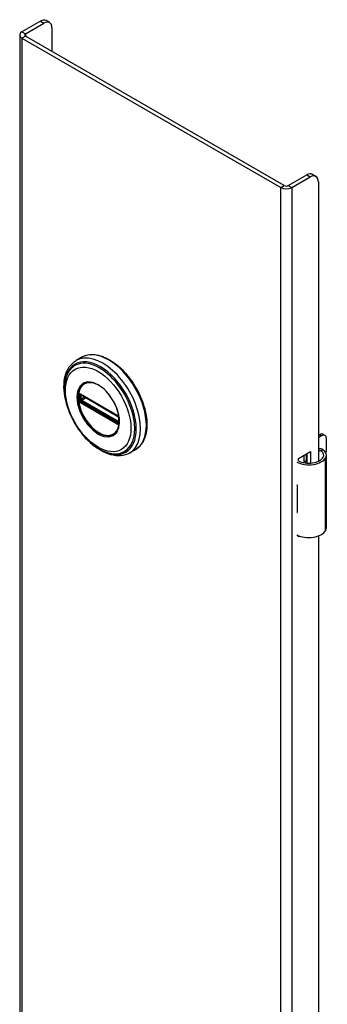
# Model space of a CAD drawing. Header units: inches. Extents: x 0 to 160, y -11 to 104.
# Tile 7 of 9: x 137.83 to 141.23, y 69 to 79.89. Entities that reach past the tile are written whole.
import ezdxf

# ---------------------------------------------------------------- set-up
doc = ezdxf.new("R2010")
doc.units = ezdxf.units.IN
doc.header["$LTSCALE"] = 9.635087
doc.header["$MEASUREMENT"] = 0
doc.layers.add('Visible Edges(ANSI)', color=7, linetype='Continuous', lineweight=25)
doc.layers.add('Visible Tangent Edges(ANSI)', color=7, linetype='Continuous', lineweight=25)

msp = doc.modelspace()

# ---------------------------------------------------------------- linework, layer by layer
at = {"layer": 'Visible Edges(ANSI)'}
for p, q in [((138.061, 79.874), (137.857, 79.756)), ((137.896, 79.733), (138.1, 79.851)), ((138.163, 79.857), (138.124, 79.88)), ((138.189, 79.539), (138.189, 79.8)), ((137.832, 79.721), (137.832, 40.529)), ((140.758, 78.055), (137.896, 79.708)), ((137.857, 79.686), (140.719, 78.033)), ((140.802, 78.055), (141.006, 78.173)), ((141.069, 78.18), (141.108, 78.157)), ((140.841, 78.033), (141.045, 78.151)), ((141.134, 78.1), (141.134, 75.007)), ((138.519, 76.158), (138.455, 76.121)), ((138.505, 75.744), (138.5, 75.747)), ((138.505, 75.744), (138.913, 75.509)), ((138.92, 75.501), (138.512, 75.737)), ((138.919, 75.506), (138.913, 75.509)), ((138.929, 75.493), (138.931, 75.49)), ((138.929, 75.448), (138.929, 75.485)), ((138.931, 75.49), (138.931, 75.489)), ((138.932, 75.475), (138.932, 75.438)), ((138.932, 75.438), (138.932, 75.432)), ((141.134, 75.293), (141.149, 75.301)), ((141.17, 75.289), (141.134, 75.268)), ((141.189, 75.305), (141.209, 75.293)), ((141.226, 75.137), (141.226, 75.257)), ((139.11, 75.135), (139.046, 75.098)), ((140.914, 75.039), (141.049, 75.116)), ((141.049, 75.116), (141.049, 74.986)), ((140.914, 75.007), (140.914, 75.039)), ((140.978, 74.99), (140.978, 75.076)), ((140.978, 75.006), (140.998, 75.017)), ((140.998, 75.087), (140.998, 74.987)), ((141.01, 74.986), (141.01, 75.094)), ((141.223, 74.271), (141.223, 75.075)), ((140.998, 74.993), (140.989, 74.988)), ((140.899, 74.747), (140.899, 74.716)), ((141.226, 74.582), (141.226, 74.703)), ((140.899, 74.473), (140.899, 74.442)), ((140.914, 74.172), (140.914, 74.186)), ((140.929, 74.18), (140.914, 74.172)), ((141.134, 74.182), (141.134, 58.881))]:
    msp.add_line(p, q, dxfattribs=at)
at = {"layer": 'Visible Edges(ANSI)', "flags": 128}
for points in [[(138.338, 75.692), (138.331, 75.727), (138.326, 75.761), (138.323, 75.795), (138.321, 75.827), (138.322, 75.859), (138.324, 75.891), (138.329, 75.921), (138.335, 75.949), (138.343, 75.977), (138.353, 76.003), (138.366, 76.028), (138.38, 76.05), (138.396, 76.071), (138.414, 76.09), (138.434, 76.107), (138.455, 76.121)], [(138.519, 76.158), (138.535, 76.166), (138.552, 76.173), (138.569, 76.179), (138.587, 76.183), (138.605, 76.186), (138.624, 76.187), (138.643, 76.187), (138.662, 76.186), (138.682, 76.183), (138.702, 76.179), (138.722, 76.174), (138.742, 76.168), (138.763, 76.16), (138.783, 76.151), (138.804, 76.141), (138.824, 76.13), (138.845, 76.117), (138.865, 76.104), (138.886, 76.089), (138.906, 76.073), (138.926, 76.057), (138.945, 76.039), (138.964, 76.021), (138.983, 76.001), (139.002, 75.981), (139.02, 75.96), (139.038, 75.939), (139.055, 75.916), (139.071, 75.893), (139.087, 75.87), (139.102, 75.846), (139.117, 75.821), (139.131, 75.796), (139.144, 75.771), (139.157, 75.745), (139.168, 75.719), (139.179, 75.693), (139.189, 75.667), (139.198, 75.641), (139.206, 75.615), (139.214, 75.589), (139.22, 75.563), (139.225, 75.537), (139.23, 75.512), (139.233, 75.487), (139.236, 75.462), (139.237, 75.437), (139.238, 75.413), (139.237, 75.39), (139.236, 75.367), (139.233, 75.345), (139.23, 75.323), (139.225, 75.302), (139.22, 75.282), (139.213, 75.263), (139.205, 75.245), (139.197, 75.227), (139.187, 75.211), (139.177, 75.195), (139.165, 75.181), (139.153, 75.168), (139.139, 75.155), (139.125, 75.145), (139.11, 75.135)], [(138.365, 75.981), (138.358, 75.968), (138.352, 75.954), (138.347, 75.94), (138.343, 75.926), (138.335, 75.895), (138.33, 75.863), (138.327, 75.83), (138.327, 75.796), (138.328, 75.761), (138.332, 75.725), (138.339, 75.688), (138.347, 75.651), (138.357, 75.613), (138.37, 75.576), (138.384, 75.538), (138.4, 75.501), (138.418, 75.465), (138.438, 75.429), (138.459, 75.394), (138.482, 75.36), (138.506, 75.328), (138.531, 75.297), (138.557, 75.267), (138.584, 75.239), (138.612, 75.214), (138.641, 75.19), (138.67, 75.168), (138.7, 75.149), (138.73, 75.132), (138.76, 75.118), (138.79, 75.107), (138.82, 75.098), (138.835, 75.095), (138.85, 75.092), (138.865, 75.09), (138.88, 75.09)], [(138.903, 75.335), (138.911, 75.348), (138.919, 75.363), (138.925, 75.38), (138.929, 75.398), (138.932, 75.418), (138.933, 75.439), (138.933, 75.461), (138.932, 75.483), (138.928, 75.507), (138.924, 75.531), (138.918, 75.555), (138.91, 75.579), (138.901, 75.604), (138.89, 75.628), (138.879, 75.653), (138.866, 75.676), (138.852, 75.699), (138.837, 75.721), (138.821, 75.742), (138.804, 75.763), (138.787, 75.781), (138.769, 75.799), (138.75, 75.815), (138.732, 75.83), (138.713, 75.842), (138.694, 75.853), (138.675, 75.862), (138.657, 75.87), (138.639, 75.875), (138.621, 75.878), (138.605, 75.879), (138.589, 75.879)], [(138.5, 75.747), (138.498, 75.748), (138.497, 75.748)], [(138.512, 75.737), (138.511, 75.737), (138.511, 75.737)], [(138.919, 75.506), (138.922, 75.503), (138.925, 75.5)], [(138.929, 75.485), (138.929, 75.489), (138.927, 75.494), (138.924, 75.498), (138.92, 75.501)], [(138.925, 75.5), (138.927, 75.497), (138.929, 75.493)], [(138.929, 75.447), (138.929, 75.447), (138.929, 75.448)], [(138.932, 75.432), (138.932, 75.43), (138.932, 75.429)], [(139.046, 75.098), (139.023, 75.087), (138.999, 75.078), (138.973, 75.071), (138.947, 75.068), (138.92, 75.067), (138.893, 75.069), (138.865, 75.073), (138.837, 75.08), (138.809, 75.089), (138.781, 75.1), (138.753, 75.113), (138.725, 75.129), (138.697, 75.147), (138.669, 75.166), (138.642, 75.187), (138.616, 75.211)], [(141.181, 75.137), (141.179, 75.138), (141.177, 75.139), (141.175, 75.14), (141.173, 75.141), (141.171, 75.141), (141.169, 75.142), (141.167, 75.143), (141.165, 75.143), (141.163, 75.144), (141.161, 75.144), (141.159, 75.144), (141.157, 75.144), (141.155, 75.144), (141.153, 75.144), (141.151, 75.144), (141.149, 75.143), (141.147, 75.143), (141.145, 75.142), (141.143, 75.142), (141.141, 75.141), (141.139, 75.14), (141.137, 75.139), (141.135, 75.138), (141.134, 75.137)], [(141.134, 75.126), (141.135, 75.126), (141.137, 75.127), (141.138, 75.127), (141.14, 75.127), (141.141, 75.127), (141.143, 75.127), (141.145, 75.127), (141.146, 75.127), (141.148, 75.127), (141.149, 75.127), (141.151, 75.127), (141.152, 75.127), (141.154, 75.126), (141.155, 75.126), (141.157, 75.125), (141.158, 75.125), (141.16, 75.124), (141.161, 75.123), (141.162, 75.123), (141.164, 75.122), (141.165, 75.121), (141.167, 75.12), (141.168, 75.119), (141.169, 75.118)]]:
    msp.add_lwpolyline(points, dxfattribs=at)
at = {"layer": 'Visible Edges(ANSI)'}
for centre, major_axis, start_param, end_param in [((138.061, 79.772), (0.062, 0.108), 0, 0.785398), ((138.1, 79.749), (0.063, 0.108), 5.497787, 7.068583), ((137.918, 79.721), (-0.086, 0), 5.497787, 7.068583), ((137.918, 79.721), (-0.031, 0), 5.497787, 7.068583), ((141.006, 78.071), (0.062, 0.108), 0, 0.785398), ((141.045, 78.049), (0.062, 0.108), 5.497787, 7.068583), ((140.78, 78.068), (0.031, 0), 3.926991, 5.497787), ((140.78, 78.068), (0.086, 0), 3.926991, 5.497787), ((141.149, 75.237), (0.0394, 0.0682), 0, 0.785398), ((141.17, 75.225), (0.0394, 0.0682), 5.497787, 7.068583), ((141.066, 75.075), (0.128, 0), 5.96475, 6.909947), ((141.066, 75.075), (0.157, 0), 5.96475, 7.032103), ((141.17, 75.105), (-0.0394, -0.0682), 1.811012, 2.356194), ((141.028, 75.082), (0.197, 0), 3.983372, 5.96475), ((141.028, 75.082), (0.167, 0), 3.964134, 5.96475), ((141.028, 74.833), (0.197, 0), 3.983372, 3.995195), ((140.959, 74.756), (-0.0917, 0), 0.828235, 0.853602), ((141.17, 74.671), (-0.0394, -0.0682), 2.356194, 2.65865), ((141.17, 74.55), (-0.0394, -0.0682), 2.053739, 2.356194), ((140.959, 74.513), (0.0917, 0), 3.969828, 3.995195), ((141.028, 74.527), (-0.197, 0), 0.841779, 0.853602), ((141.066, 74.271), (0.157, 0), 5.96475, 6.283185), ((141.028, 74.278), (0.197, 0), 3.983372, 5.96475)]:
    msp.add_ellipse(centre, major_axis=major_axis, ratio=0.57735, start_param=start_param, end_param=end_param, dxfattribs=at)
at = {"layer": 'Visible Tangent Edges(ANSI)'}
for p, q in [((138.061, 79.874), (138.1, 79.851)), ((137.857, 79.756), (137.896, 79.733)), ((137.896, 79.708), (137.857, 79.686)), ((137.896, 79.733), (137.896, 79.708)), ((137.857, 79.686), (137.857, 40.494)), ((141.006, 78.173), (141.045, 78.151)), ((140.719, 78.033), (140.758, 78.055)), ((140.802, 78.055), (140.841, 78.033)), ((140.719, 38.841), (140.719, 78.033)), ((140.841, 78.033), (140.841, 38.841)), ((138.497, 75.695), (138.497, 75.733)), ((138.911, 75.513), (138.503, 75.749)), ((138.915, 75.429), (138.507, 75.665)), ((138.51, 75.74), (138.918, 75.504)), ((138.51, 75.733), (138.515, 75.735)), ((138.51, 75.696), (138.51, 75.733)), ((138.547, 75.717), (138.51, 75.696)), ((138.918, 75.437), (138.51, 75.673)), ((138.517, 75.684), (138.561, 75.709)), ((138.925, 75.448), (138.517, 75.684)), ((138.503, 75.656), (138.911, 75.42)), ((138.929, 75.451), (138.925, 75.448)), ((138.931, 75.482), (138.931, 75.445)), ((141.149, 75.301), (141.17, 75.289)), ((141.169, 75.118), (141.181, 75.137)), ((141.215, 74.243), (141.215, 75.046)), ((140.899, 74.716), (140.899, 74.473))]:
    msp.add_line(p, q, dxfattribs=at)
at = {"layer": 'Visible Tangent Edges(ANSI)', "flags": 128}
for points in [[(138.464, 75.717), (138.472, 75.642), (138.496, 75.562), (138.534, 75.484), (138.582, 75.413), (138.639, 75.353), (138.7, 75.308), (138.762, 75.282), (138.819, 75.276), (138.867, 75.292), (138.905, 75.327), (138.928, 75.379), (138.936, 75.445), (138.928, 75.52), (138.905, 75.599), (138.867, 75.677), (138.818, 75.749), (138.761, 75.809), (138.7, 75.853), (138.639, 75.879), (138.582, 75.885), (138.533, 75.869), (138.496, 75.835), (138.472, 75.782), (138.464, 75.717)], [(138.476, 75.716), (138.476, 75.727), (138.476, 75.738), (138.478, 75.749), (138.479, 75.759), (138.481, 75.769), (138.483, 75.779), (138.486, 75.789), (138.489, 75.798), (138.493, 75.806), (138.497, 75.814), (138.501, 75.822), (138.506, 75.83), (138.511, 75.836), (138.516, 75.843), (138.522, 75.849), (138.528, 75.854), (138.535, 75.859), (138.542, 75.864), (138.549, 75.867), (138.556, 75.871), (138.564, 75.874), (138.572, 75.876), (138.58, 75.878), (138.588, 75.879)], [(138.903, 75.335), (138.889, 75.319), (138.873, 75.306), (138.855, 75.296), (138.835, 75.29), (138.814, 75.287), (138.791, 75.288), (138.768, 75.292), (138.743, 75.3), (138.719, 75.311), (138.694, 75.325), (138.669, 75.343), (138.645, 75.363), (138.621, 75.385), (138.598, 75.41), (138.577, 75.438), (138.557, 75.466), (138.539, 75.497), (138.523, 75.528), (138.509, 75.56), (138.497, 75.592), (138.488, 75.624), (138.481, 75.656), (138.477, 75.686), (138.476, 75.716)], [(138.481, 75.734), (138.481, 75.732), (138.481, 75.731), (138.481, 75.729), (138.481, 75.728), (138.481, 75.726), (138.481, 75.725), (138.481, 75.723), (138.481, 75.722), (138.48, 75.72), (138.48, 75.719), (138.48, 75.717), (138.48, 75.716), (138.48, 75.714), (138.48, 75.712), (138.48, 75.711), (138.481, 75.709), (138.481, 75.708), (138.481, 75.706), (138.481, 75.705), (138.481, 75.703), (138.481, 75.702), (138.481, 75.7), (138.481, 75.698), (138.481, 75.697)], [(138.483, 75.75), (138.483, 75.749), (138.483, 75.749), (138.482, 75.748), (138.482, 75.748), (138.482, 75.748), (138.482, 75.747), (138.482, 75.747), (138.482, 75.746), (138.482, 75.746), (138.482, 75.746), (138.482, 75.745), (138.482, 75.745), (138.482, 75.744), (138.481, 75.744), (138.481, 75.743), (138.481, 75.743), (138.481, 75.743), (138.481, 75.742), (138.481, 75.742), (138.481, 75.741), (138.481, 75.741), (138.481, 75.74), (138.481, 75.74), (138.481, 75.739)], [(138.481, 75.739), (138.481, 75.739), (138.481, 75.739), (138.481, 75.739), (138.481, 75.739), (138.481, 75.738), (138.481, 75.738), (138.481, 75.738), (138.481, 75.738), (138.481, 75.737), (138.481, 75.737), (138.481, 75.737), (138.481, 75.737), (138.481, 75.736), (138.481, 75.736), (138.481, 75.736), (138.481, 75.736), (138.481, 75.735), (138.481, 75.735), (138.481, 75.735), (138.481, 75.735), (138.481, 75.734), (138.481, 75.734), (138.481, 75.734), (138.481, 75.734)], [(138.481, 75.697), (138.481, 75.697), (138.481, 75.696), (138.481, 75.696), (138.481, 75.696), (138.481, 75.696), (138.481, 75.695), (138.481, 75.695), (138.481, 75.695), (138.481, 75.695), (138.481, 75.694), (138.481, 75.694), (138.481, 75.694), (138.481, 75.694), (138.481, 75.693), (138.481, 75.693), (138.481, 75.693), (138.481, 75.693), (138.481, 75.692), (138.481, 75.692), (138.481, 75.692), (138.481, 75.692), (138.481, 75.691), (138.481, 75.691), (138.481, 75.691)], [(138.481, 75.691), (138.481, 75.69), (138.481, 75.69), (138.481, 75.689), (138.481, 75.689), (138.481, 75.688), (138.481, 75.688), (138.481, 75.687), (138.481, 75.687), (138.481, 75.686), (138.481, 75.686), (138.482, 75.685), (138.482, 75.685), (138.482, 75.684), (138.482, 75.684), (138.482, 75.683), (138.482, 75.683), (138.482, 75.682), (138.482, 75.682), (138.482, 75.681), (138.482, 75.681), (138.482, 75.68), (138.483, 75.68), (138.483, 75.679), (138.483, 75.679)], [(138.484, 75.752), (138.484, 75.752), (138.484, 75.752), (138.484, 75.752), (138.483, 75.752), (138.483, 75.752), (138.483, 75.751), (138.483, 75.751), (138.483, 75.751), (138.483, 75.751), (138.483, 75.751), (138.483, 75.751), (138.483, 75.751), (138.483, 75.751), (138.483, 75.751), (138.483, 75.75), (138.483, 75.75), (138.483, 75.75), (138.483, 75.75), (138.483, 75.75), (138.483, 75.75), (138.483, 75.75), (138.483, 75.75), (138.483, 75.75), (138.483, 75.75)], [(138.483, 75.679), (138.483, 75.679), (138.483, 75.679), (138.483, 75.679), (138.483, 75.678), (138.483, 75.678), (138.483, 75.678), (138.483, 75.678), (138.483, 75.678), (138.483, 75.678), (138.483, 75.677), (138.483, 75.677), (138.483, 75.677), (138.483, 75.677), (138.483, 75.677), (138.483, 75.677), (138.483, 75.677), (138.483, 75.676), (138.483, 75.676), (138.483, 75.676), (138.483, 75.676), (138.484, 75.676), (138.484, 75.676), (138.484, 75.676), (138.484, 75.675)], [(138.489, 75.754), (138.489, 75.754), (138.488, 75.754), (138.488, 75.754), (138.488, 75.754), (138.488, 75.754), (138.487, 75.754), (138.487, 75.754), (138.487, 75.754), (138.487, 75.754), (138.486, 75.754), (138.486, 75.754), (138.486, 75.753), (138.486, 75.753), (138.486, 75.753), (138.485, 75.753), (138.485, 75.753), (138.485, 75.753), (138.485, 75.753), (138.485, 75.753), (138.484, 75.753), (138.484, 75.752), (138.484, 75.752), (138.484, 75.752), (138.484, 75.752)], [(138.484, 75.675), (138.484, 75.675), (138.484, 75.675), (138.484, 75.674), (138.484, 75.674), (138.485, 75.674), (138.485, 75.673), (138.485, 75.673), (138.485, 75.673), (138.485, 75.672), (138.486, 75.672), (138.486, 75.672), (138.486, 75.671), (138.486, 75.671), (138.486, 75.671), (138.487, 75.67), (138.487, 75.67), (138.487, 75.67), (138.487, 75.669), (138.488, 75.669), (138.488, 75.669), (138.488, 75.668), (138.488, 75.668), (138.489, 75.668), (138.489, 75.667)], [(138.488, 75.739), (138.488, 75.74), (138.488, 75.74), (138.488, 75.74), (138.488, 75.74), (138.489, 75.741), (138.489, 75.741), (138.489, 75.741), (138.489, 75.742), (138.489, 75.742), (138.489, 75.742), (138.489, 75.743), (138.489, 75.743), (138.489, 75.743), (138.489, 75.743), (138.489, 75.744), (138.489, 75.744), (138.49, 75.744), (138.49, 75.744), (138.49, 75.745), (138.49, 75.745), (138.49, 75.745), (138.49, 75.745), (138.49, 75.745), (138.491, 75.746)], [(138.489, 75.733), (138.489, 75.734), (138.489, 75.734), (138.489, 75.734), (138.489, 75.734), (138.489, 75.735), (138.489, 75.735), (138.489, 75.735), (138.489, 75.735), (138.489, 75.736), (138.489, 75.736), (138.489, 75.736), (138.489, 75.736), (138.489, 75.737), (138.489, 75.737), (138.489, 75.737), (138.489, 75.737), (138.488, 75.737), (138.488, 75.738), (138.488, 75.738), (138.488, 75.738), (138.488, 75.738), (138.488, 75.739), (138.488, 75.739), (138.488, 75.739)], [(138.488, 75.69), (138.488, 75.69), (138.488, 75.691), (138.488, 75.691), (138.488, 75.691), (138.488, 75.692), (138.488, 75.692), (138.488, 75.692), (138.489, 75.692), (138.489, 75.693), (138.489, 75.693), (138.489, 75.693), (138.489, 75.693), (138.489, 75.693), (138.489, 75.694), (138.489, 75.694), (138.489, 75.694), (138.489, 75.694), (138.489, 75.695), (138.489, 75.695), (138.489, 75.695), (138.489, 75.695), (138.489, 75.696), (138.489, 75.696), (138.489, 75.696)], [(138.491, 75.682), (138.49, 75.682), (138.49, 75.683), (138.49, 75.683), (138.49, 75.683), (138.49, 75.684), (138.49, 75.684), (138.49, 75.684), (138.489, 75.685), (138.489, 75.685), (138.489, 75.685), (138.489, 75.686), (138.489, 75.686), (138.489, 75.686), (138.489, 75.687), (138.489, 75.687), (138.489, 75.688), (138.489, 75.688), (138.489, 75.688), (138.489, 75.689), (138.488, 75.689), (138.488, 75.689), (138.488, 75.69), (138.488, 75.69), (138.488, 75.69)], [(138.498, 75.752), (138.498, 75.752), (138.497, 75.752), (138.497, 75.752), (138.497, 75.753), (138.496, 75.753), (138.496, 75.753), (138.495, 75.753), (138.495, 75.753), (138.495, 75.753), (138.494, 75.753), (138.494, 75.754), (138.493, 75.754), (138.493, 75.754), (138.493, 75.754), (138.492, 75.754), (138.492, 75.754), (138.491, 75.754), (138.491, 75.754), (138.491, 75.754), (138.49, 75.754), (138.49, 75.754), (138.49, 75.754), (138.489, 75.754), (138.489, 75.754)], [(138.489, 75.696), (138.489, 75.698), (138.489, 75.699), (138.489, 75.701), (138.489, 75.702), (138.489, 75.704), (138.489, 75.705), (138.489, 75.707), (138.489, 75.709), (138.489, 75.71), (138.489, 75.712), (138.489, 75.713), (138.489, 75.715), (138.489, 75.716), (138.489, 75.718), (138.489, 75.719), (138.489, 75.721), (138.489, 75.723), (138.489, 75.724), (138.489, 75.726), (138.489, 75.727), (138.489, 75.729), (138.489, 75.73), (138.489, 75.732), (138.489, 75.733)], [(138.489, 75.667), (138.489, 75.667), (138.49, 75.667), (138.49, 75.666), (138.49, 75.666), (138.491, 75.665), (138.491, 75.665), (138.491, 75.664), (138.492, 75.664), (138.492, 75.664), (138.493, 75.663), (138.493, 75.663), (138.493, 75.663), (138.494, 75.662), (138.494, 75.662), (138.495, 75.662), (138.495, 75.661), (138.495, 75.661), (138.496, 75.661), (138.496, 75.66), (138.497, 75.66), (138.497, 75.66), (138.497, 75.66), (138.498, 75.659), (138.498, 75.659)], [(138.491, 75.746), (138.491, 75.746), (138.491, 75.746), (138.491, 75.746), (138.491, 75.746), (138.491, 75.746), (138.491, 75.746), (138.491, 75.746), (138.491, 75.746), (138.491, 75.746), (138.491, 75.746), (138.491, 75.746), (138.491, 75.746), (138.491, 75.746), (138.491, 75.746), (138.491, 75.747), (138.491, 75.747), (138.491, 75.747), (138.491, 75.747), (138.492, 75.747), (138.492, 75.747), (138.492, 75.747), (138.492, 75.747), (138.492, 75.747), (138.492, 75.747)], [(138.492, 75.679), (138.492, 75.679), (138.492, 75.679), (138.492, 75.68), (138.492, 75.68), (138.492, 75.68), (138.491, 75.68), (138.491, 75.68), (138.491, 75.68), (138.491, 75.68), (138.491, 75.68), (138.491, 75.68), (138.491, 75.681), (138.491, 75.681), (138.491, 75.681), (138.491, 75.681), (138.491, 75.681), (138.491, 75.681), (138.491, 75.681), (138.491, 75.681), (138.491, 75.681), (138.491, 75.681), (138.491, 75.682), (138.491, 75.682), (138.491, 75.682)], [(138.492, 75.747), (138.492, 75.747), (138.492, 75.747), (138.492, 75.747), (138.492, 75.747), (138.492, 75.747), (138.493, 75.748), (138.493, 75.748), (138.493, 75.748), (138.493, 75.748), (138.493, 75.748), (138.493, 75.748), (138.493, 75.748), (138.494, 75.748), (138.494, 75.748), (138.494, 75.748), (138.494, 75.748), (138.494, 75.748), (138.494, 75.748), (138.495, 75.748), (138.495, 75.748), (138.495, 75.748), (138.495, 75.748), (138.495, 75.748), (138.495, 75.748)], [(138.495, 75.674), (138.495, 75.674), (138.495, 75.674), (138.495, 75.674), (138.495, 75.675), (138.495, 75.675), (138.494, 75.675), (138.494, 75.675), (138.494, 75.675), (138.494, 75.676), (138.494, 75.676), (138.494, 75.676), (138.493, 75.676), (138.493, 75.677), (138.493, 75.677), (138.493, 75.677), (138.493, 75.677), (138.493, 75.678), (138.493, 75.678), (138.492, 75.678), (138.492, 75.678), (138.492, 75.678), (138.492, 75.679), (138.492, 75.679), (138.492, 75.679)], [(138.495, 75.748), (138.495, 75.748), (138.495, 75.748), (138.496, 75.748), (138.496, 75.748), (138.496, 75.748), (138.496, 75.748), (138.496, 75.748), (138.496, 75.748), (138.496, 75.748), (138.496, 75.748), (138.496, 75.748), (138.496, 75.748), (138.496, 75.748), (138.496, 75.748), (138.496, 75.748), (138.497, 75.748), (138.497, 75.748), (138.497, 75.748), (138.497, 75.748), (138.497, 75.748), (138.497, 75.748), (138.497, 75.748), (138.497, 75.748), (138.497, 75.748)], [(138.502, 75.668), (138.501, 75.668), (138.501, 75.668), (138.501, 75.668), (138.501, 75.669), (138.5, 75.669), (138.5, 75.669), (138.5, 75.669), (138.5, 75.669), (138.499, 75.67), (138.499, 75.67), (138.499, 75.67), (138.498, 75.67), (138.498, 75.671), (138.498, 75.671), (138.498, 75.671), (138.497, 75.671), (138.497, 75.672), (138.497, 75.672), (138.497, 75.672), (138.496, 75.673), (138.496, 75.673), (138.496, 75.673), (138.496, 75.673), (138.495, 75.674)], [(138.497, 75.733), (138.497, 75.733), (138.497, 75.733), (138.497, 75.733), (138.497, 75.734), (138.497, 75.734), (138.497, 75.734), (138.498, 75.734), (138.498, 75.735), (138.498, 75.735), (138.498, 75.735), (138.498, 75.735), (138.498, 75.736), (138.498, 75.736), (138.498, 75.736), (138.498, 75.736), (138.498, 75.736), (138.498, 75.737), (138.498, 75.737), (138.498, 75.737), (138.498, 75.737), (138.498, 75.738), (138.498, 75.738), (138.498, 75.738), (138.498, 75.738)], [(138.498, 75.689), (138.498, 75.689), (138.498, 75.689), (138.498, 75.69), (138.498, 75.69), (138.498, 75.69), (138.498, 75.691), (138.498, 75.691), (138.498, 75.691), (138.498, 75.691), (138.498, 75.692), (138.498, 75.692), (138.498, 75.692), (138.498, 75.692), (138.498, 75.693), (138.498, 75.693), (138.498, 75.693), (138.498, 75.693), (138.497, 75.694), (138.497, 75.694), (138.497, 75.694), (138.497, 75.695), (138.497, 75.695), (138.497, 75.695), (138.497, 75.695)], [(138.503, 75.749), (138.503, 75.749), (138.503, 75.749), (138.503, 75.749), (138.502, 75.749), (138.502, 75.749), (138.502, 75.75), (138.502, 75.75), (138.502, 75.75), (138.501, 75.75), (138.501, 75.75), (138.501, 75.75), (138.501, 75.75), (138.501, 75.75), (138.5, 75.751), (138.5, 75.751), (138.5, 75.751), (138.5, 75.751), (138.499, 75.751), (138.499, 75.751), (138.499, 75.751), (138.499, 75.751), (138.499, 75.751), (138.498, 75.752), (138.498, 75.752)], [(138.498, 75.738), (138.498, 75.738), (138.498, 75.738), (138.498, 75.739), (138.498, 75.739), (138.498, 75.739), (138.498, 75.739), (138.498, 75.739), (138.498, 75.739), (138.498, 75.739), (138.498, 75.74), (138.498, 75.74), (138.498, 75.74), (138.499, 75.74), (138.499, 75.74), (138.499, 75.74), (138.499, 75.74), (138.499, 75.74), (138.499, 75.741), (138.499, 75.741), (138.499, 75.741), (138.499, 75.741), (138.499, 75.741), (138.499, 75.741), (138.499, 75.741)], [(138.499, 75.684), (138.499, 75.685), (138.499, 75.685), (138.499, 75.685), (138.499, 75.685), (138.499, 75.685), (138.499, 75.686), (138.499, 75.686), (138.499, 75.686), (138.499, 75.686), (138.499, 75.686), (138.499, 75.686), (138.498, 75.687), (138.498, 75.687), (138.498, 75.687), (138.498, 75.687), (138.498, 75.687), (138.498, 75.688), (138.498, 75.688), (138.498, 75.688), (138.498, 75.688), (138.498, 75.688), (138.498, 75.689), (138.498, 75.689), (138.498, 75.689)], [(138.502, 75.743), (138.502, 75.743), (138.502, 75.743), (138.502, 75.743), (138.502, 75.743), (138.502, 75.743), (138.503, 75.743), (138.503, 75.743), (138.503, 75.743), (138.503, 75.743), (138.503, 75.743), (138.503, 75.743), (138.503, 75.743), (138.504, 75.743), (138.504, 75.743), (138.504, 75.743), (138.504, 75.743), (138.504, 75.743), (138.504, 75.743), (138.504, 75.743), (138.505, 75.742), (138.505, 75.742), (138.505, 75.742), (138.505, 75.742), (138.505, 75.742)], [(138.505, 75.676), (138.505, 75.677), (138.505, 75.677), (138.505, 75.677), (138.505, 75.677), (138.504, 75.677), (138.504, 75.677), (138.504, 75.677), (138.504, 75.677), (138.504, 75.678), (138.504, 75.678), (138.504, 75.678), (138.503, 75.678), (138.503, 75.678), (138.503, 75.678), (138.503, 75.679), (138.503, 75.679), (138.503, 75.679), (138.503, 75.679), (138.502, 75.679), (138.502, 75.679), (138.502, 75.679), (138.502, 75.68), (138.502, 75.68), (138.502, 75.68)], [(138.507, 75.665), (138.507, 75.665), (138.506, 75.665), (138.506, 75.665), (138.506, 75.665), (138.506, 75.666), (138.506, 75.666), (138.505, 75.666), (138.505, 75.666), (138.505, 75.666), (138.505, 75.666), (138.505, 75.666), (138.504, 75.666), (138.504, 75.667), (138.504, 75.667), (138.504, 75.667), (138.504, 75.667), (138.503, 75.667), (138.503, 75.667), (138.503, 75.667), (138.503, 75.667), (138.502, 75.668), (138.502, 75.668), (138.502, 75.668), (138.502, 75.668)], [(138.505, 75.742), (138.505, 75.742), (138.506, 75.742), (138.506, 75.742), (138.506, 75.742), (138.506, 75.742), (138.506, 75.742), (138.507, 75.742), (138.507, 75.742), (138.507, 75.742), (138.507, 75.742), (138.507, 75.741), (138.508, 75.741), (138.508, 75.741), (138.508, 75.741), (138.508, 75.741), (138.509, 75.741), (138.509, 75.741), (138.509, 75.741), (138.509, 75.741), (138.509, 75.74), (138.51, 75.74), (138.51, 75.74), (138.51, 75.74), (138.51, 75.74)], [(138.51, 75.673), (138.51, 75.673), (138.51, 75.673), (138.51, 75.673), (138.509, 75.673), (138.509, 75.674), (138.509, 75.674), (138.509, 75.674), (138.509, 75.674), (138.508, 75.674), (138.508, 75.674), (138.508, 75.674), (138.508, 75.675), (138.507, 75.675), (138.507, 75.675), (138.507, 75.675), (138.507, 75.675), (138.507, 75.675), (138.506, 75.676), (138.506, 75.676), (138.506, 75.676), (138.506, 75.676), (138.506, 75.676), (138.505, 75.676), (138.505, 75.676)], [(138.498, 75.659), (138.498, 75.659), (138.499, 75.659), (138.499, 75.659), (138.499, 75.658), (138.499, 75.658), (138.499, 75.658), (138.5, 75.658), (138.5, 75.658), (138.5, 75.658), (138.5, 75.658), (138.501, 75.658), (138.501, 75.657), (138.501, 75.657), (138.501, 75.657), (138.501, 75.657), (138.502, 75.657), (138.502, 75.657), (138.502, 75.657), (138.502, 75.657), (138.502, 75.656), (138.503, 75.656), (138.503, 75.656), (138.503, 75.656), (138.503, 75.656)], [(138.917, 75.51), (138.916, 75.51), (138.916, 75.51), (138.916, 75.511), (138.916, 75.511), (138.916, 75.511), (138.915, 75.511), (138.915, 75.511), (138.915, 75.511), (138.915, 75.511), (138.914, 75.511), (138.914, 75.512), (138.914, 75.512), (138.914, 75.512), (138.914, 75.512), (138.913, 75.512), (138.913, 75.512), (138.913, 75.512), (138.913, 75.512), (138.913, 75.513), (138.912, 75.513), (138.912, 75.513), (138.912, 75.513), (138.912, 75.513), (138.911, 75.513)], [(138.926, 75.502), (138.926, 75.502), (138.925, 75.503), (138.925, 75.503), (138.925, 75.503), (138.924, 75.504), (138.924, 75.504), (138.923, 75.505), (138.923, 75.505), (138.923, 75.505), (138.922, 75.506), (138.922, 75.506), (138.921, 75.507), (138.921, 75.507), (138.921, 75.507), (138.92, 75.508), (138.92, 75.508), (138.919, 75.508), (138.919, 75.509), (138.919, 75.509), (138.918, 75.509), (138.918, 75.509), (138.917, 75.51), (138.917, 75.51), (138.917, 75.51)], [(138.918, 75.504), (138.919, 75.504), (138.919, 75.504), (138.919, 75.504), (138.919, 75.504), (138.92, 75.504), (138.92, 75.504), (138.92, 75.503), (138.92, 75.503), (138.92, 75.503), (138.921, 75.503), (138.921, 75.503), (138.921, 75.503), (138.921, 75.503), (138.922, 75.502), (138.922, 75.502), (138.922, 75.502), (138.922, 75.502), (138.922, 75.502), (138.923, 75.502), (138.923, 75.501), (138.923, 75.501), (138.923, 75.501), (138.923, 75.501), (138.924, 75.501)], [(138.924, 75.501), (138.924, 75.501), (138.924, 75.5), (138.924, 75.5), (138.924, 75.5), (138.924, 75.5), (138.924, 75.5), (138.925, 75.5), (138.925, 75.5), (138.925, 75.5), (138.925, 75.499), (138.925, 75.499), (138.925, 75.499), (138.925, 75.499), (138.926, 75.499), (138.926, 75.499), (138.926, 75.499), (138.926, 75.498), (138.926, 75.498), (138.926, 75.498), (138.926, 75.498), (138.926, 75.498), (138.927, 75.498), (138.927, 75.497), (138.927, 75.497)], [(138.93, 75.495), (138.93, 75.496), (138.93, 75.496), (138.93, 75.496), (138.93, 75.497), (138.929, 75.497), (138.929, 75.497), (138.929, 75.497), (138.929, 75.498), (138.929, 75.498), (138.929, 75.498), (138.928, 75.498), (138.928, 75.499), (138.928, 75.499), (138.928, 75.499), (138.928, 75.5), (138.927, 75.5), (138.927, 75.5), (138.927, 75.5), (138.927, 75.501), (138.927, 75.501), (138.927, 75.501), (138.926, 75.501), (138.926, 75.502), (138.926, 75.502)], [(138.929, 75.493), (138.929, 75.493), (138.93, 75.492), (138.93, 75.492), (138.93, 75.492), (138.93, 75.492), (138.93, 75.492), (138.93, 75.491), (138.93, 75.491), (138.93, 75.491), (138.93, 75.491), (138.93, 75.491), (138.93, 75.491), (138.93, 75.49), (138.93, 75.49), (138.93, 75.49), (138.93, 75.49), (138.931, 75.49), (138.931, 75.489), (138.931, 75.489), (138.931, 75.489), (138.931, 75.489), (138.931, 75.489), (138.931, 75.488), (138.931, 75.488)], [(138.931, 75.488), (138.931, 75.488), (138.931, 75.488), (138.931, 75.487), (138.931, 75.487), (138.931, 75.487), (138.931, 75.487), (138.931, 75.486), (138.931, 75.486), (138.931, 75.486), (138.931, 75.486), (138.931, 75.485), (138.931, 75.485), (138.931, 75.485), (138.931, 75.485), (138.931, 75.484), (138.931, 75.484), (138.931, 75.484), (138.931, 75.484), (138.931, 75.483), (138.931, 75.483), (138.931, 75.483), (138.931, 75.483), (138.931, 75.482), (138.931, 75.482)], [(138.931, 75.445), (138.931, 75.444), (138.931, 75.444), (138.931, 75.444), (138.931, 75.444), (138.931, 75.443), (138.931, 75.443), (138.931, 75.443), (138.931, 75.443), (138.931, 75.442), (138.931, 75.442), (138.931, 75.442), (138.931, 75.442), (138.931, 75.442), (138.931, 75.441), (138.931, 75.441), (138.931, 75.441), (138.931, 75.441), (138.931, 75.44), (138.931, 75.44), (138.931, 75.44), (138.931, 75.44), (138.931, 75.439), (138.931, 75.439), (138.931, 75.439)], [(138.911, 75.42), (138.912, 75.42), (138.912, 75.42), (138.912, 75.42), (138.912, 75.42), (138.913, 75.42), (138.913, 75.42), (138.913, 75.419), (138.913, 75.419), (138.913, 75.419), (138.914, 75.419), (138.914, 75.419), (138.914, 75.419), (138.914, 75.419), (138.914, 75.419), (138.915, 75.419), (138.915, 75.418), (138.915, 75.418), (138.915, 75.418), (138.916, 75.418), (138.916, 75.418), (138.916, 75.418), (138.916, 75.418), (138.916, 75.418), (138.917, 75.417)], [(138.92, 75.426), (138.92, 75.427), (138.92, 75.427), (138.919, 75.427), (138.919, 75.427), (138.919, 75.427), (138.919, 75.427), (138.919, 75.427), (138.918, 75.427), (138.918, 75.428), (138.918, 75.428), (138.918, 75.428), (138.917, 75.428), (138.917, 75.428), (138.917, 75.428), (138.917, 75.428), (138.917, 75.428), (138.916, 75.429), (138.916, 75.429), (138.916, 75.429), (138.916, 75.429), (138.916, 75.429), (138.915, 75.429), (138.915, 75.429), (138.915, 75.429)], [(138.917, 75.417), (138.917, 75.417), (138.917, 75.417), (138.918, 75.417), (138.918, 75.417), (138.919, 75.416), (138.919, 75.416), (138.919, 75.416), (138.92, 75.416), (138.92, 75.416), (138.921, 75.416), (138.921, 75.416), (138.921, 75.415), (138.922, 75.415), (138.922, 75.415), (138.923, 75.415), (138.923, 75.415), (138.923, 75.415), (138.924, 75.415), (138.924, 75.415), (138.925, 75.415), (138.925, 75.415), (138.925, 75.415), (138.926, 75.415), (138.926, 75.415)], [(138.924, 75.435), (138.923, 75.435), (138.923, 75.435), (138.923, 75.435), (138.923, 75.435), (138.923, 75.435), (138.922, 75.435), (138.922, 75.435), (138.922, 75.436), (138.922, 75.436), (138.922, 75.436), (138.921, 75.436), (138.921, 75.436), (138.921, 75.436), (138.921, 75.436), (138.92, 75.436), (138.92, 75.436), (138.92, 75.436), (138.92, 75.437), (138.92, 75.437), (138.919, 75.437), (138.919, 75.437), (138.919, 75.437), (138.919, 75.437), (138.918, 75.437)], [(138.926, 75.425), (138.926, 75.425), (138.926, 75.425), (138.926, 75.425), (138.925, 75.425), (138.925, 75.425), (138.925, 75.425), (138.925, 75.425), (138.924, 75.425), (138.924, 75.425), (138.924, 75.425), (138.924, 75.425), (138.923, 75.425), (138.923, 75.425), (138.923, 75.425), (138.923, 75.425), (138.922, 75.425), (138.922, 75.426), (138.922, 75.426), (138.921, 75.426), (138.921, 75.426), (138.921, 75.426), (138.921, 75.426), (138.92, 75.426), (138.92, 75.426)], [(138.927, 75.435), (138.927, 75.435), (138.927, 75.435), (138.926, 75.434), (138.926, 75.434), (138.926, 75.434), (138.926, 75.434), (138.926, 75.434), (138.926, 75.434), (138.926, 75.434), (138.926, 75.434), (138.925, 75.434), (138.925, 75.434), (138.925, 75.435), (138.925, 75.435), (138.925, 75.435), (138.925, 75.435), (138.925, 75.435), (138.924, 75.435), (138.924, 75.435), (138.924, 75.435), (138.924, 75.435), (138.924, 75.435), (138.924, 75.435), (138.924, 75.435)], [(138.93, 75.426), (138.93, 75.426), (138.93, 75.426), (138.93, 75.426), (138.929, 75.426), (138.929, 75.426), (138.929, 75.426), (138.929, 75.426), (138.929, 75.426), (138.929, 75.425), (138.929, 75.425), (138.928, 75.425), (138.928, 75.425), (138.928, 75.425), (138.928, 75.425), (138.928, 75.425), (138.928, 75.425), (138.928, 75.425), (138.927, 75.425), (138.927, 75.425), (138.927, 75.425), (138.927, 75.425), (138.927, 75.425), (138.927, 75.425), (138.926, 75.425)], [(138.926, 75.415), (138.926, 75.415), (138.926, 75.415), (138.927, 75.415), (138.927, 75.415), (138.927, 75.415), (138.927, 75.415), (138.928, 75.415), (138.928, 75.415), (138.928, 75.415), (138.928, 75.416), (138.929, 75.416), (138.929, 75.416), (138.929, 75.416), (138.929, 75.416), (138.929, 75.416), (138.93, 75.416), (138.93, 75.416), (138.93, 75.416), (138.93, 75.416), (138.93, 75.417), (138.931, 75.417), (138.931, 75.417), (138.931, 75.417), (138.931, 75.417)], [(138.931, 75.439), (138.931, 75.439), (138.931, 75.439), (138.931, 75.439), (138.931, 75.438), (138.931, 75.438), (138.931, 75.438), (138.931, 75.438), (138.93, 75.438), (138.93, 75.438), (138.93, 75.438), (138.93, 75.437), (138.93, 75.437), (138.93, 75.437), (138.93, 75.437), (138.93, 75.437), (138.93, 75.437), (138.93, 75.437), (138.93, 75.437), (138.93, 75.437), (138.93, 75.436), (138.93, 75.436), (138.93, 75.436), (138.929, 75.436), (138.929, 75.436)], [(138.931, 75.427), (138.931, 75.427), (138.931, 75.427), (138.931, 75.427), (138.931, 75.427), (138.931, 75.427), (138.931, 75.427), (138.931, 75.427), (138.931, 75.427), (138.931, 75.427), (138.931, 75.427), (138.931, 75.427), (138.931, 75.427), (138.931, 75.427), (138.93, 75.427), (138.93, 75.427), (138.93, 75.427), (138.93, 75.427), (138.93, 75.426), (138.93, 75.426), (138.93, 75.426), (138.93, 75.426), (138.93, 75.426), (138.93, 75.426), (138.93, 75.426)], [(138.932, 75.429), (138.932, 75.429), (138.932, 75.429), (138.932, 75.429), (138.932, 75.429), (138.932, 75.428), (138.932, 75.428), (138.932, 75.428), (138.932, 75.428), (138.932, 75.428), (138.932, 75.428), (138.932, 75.428), (138.932, 75.428), (138.931, 75.428), (138.931, 75.428), (138.931, 75.428), (138.931, 75.428), (138.931, 75.428), (138.931, 75.428), (138.931, 75.428), (138.931, 75.428), (138.931, 75.428), (138.931, 75.428), (138.931, 75.428), (138.931, 75.427)], [(138.931, 75.417), (138.931, 75.417), (138.931, 75.417), (138.931, 75.417), (138.931, 75.418), (138.931, 75.418), (138.931, 75.418), (138.931, 75.418), (138.931, 75.418), (138.931, 75.418), (138.931, 75.418), (138.932, 75.418), (138.932, 75.418), (138.932, 75.418), (138.932, 75.419), (138.932, 75.419), (138.932, 75.419), (138.932, 75.419), (138.932, 75.419), (138.932, 75.419), (138.932, 75.419), (138.932, 75.419), (138.932, 75.419), (138.932, 75.42), (138.932, 75.42)], [(138.932, 75.42), (138.932, 75.42), (138.932, 75.42), (138.932, 75.42), (138.932, 75.42), (138.932, 75.42), (138.932, 75.42), (138.932, 75.42), (138.932, 75.42), (138.932, 75.42), (138.932, 75.42), (138.932, 75.42), (138.932, 75.42), (138.932, 75.42), (138.932, 75.42), (138.932, 75.42), (138.932, 75.42), (138.932, 75.42), (138.932, 75.42), (138.932, 75.42), (138.932, 75.421), (138.932, 75.421), (138.932, 75.421), (138.932, 75.421), (138.932, 75.421)]]:
    msp.add_lwpolyline(points, dxfattribs=at)
at = {"layer": 'Visible Tangent Edges(ANSI)'}
for centre, major_axis, ratio, start_param, end_param in [((138.751, 75.609), (0.295, -0.511), 0.57735, 0, 3.141593), ((138.815, 75.646), (-0.295, 0.511), 0.57735, 3.141593, 6.283185), ((138.724, 75.594), (0.28, -0.486), 0.57735, 5.512873, 10.19509), ((138.716, 75.59), (-0.274, 0.475), 0.57735, 2.792236, 6.632542), ((138.707, 75.585), (-0.16, 0.277), 0.57735, 5.51254, 6.921441), ((138.471, 75.721), (0.00984, 0), 0.57735, 3.926991, 5.15795), ((138.486, 75.745), (-0.00984, -0.00028), 0.592785, 1.070895, 1.857451), ((138.486, 75.739), (-0.00984, -0.00028), 0.583154, 1.028186, 1.85601), ((138.486, 75.702), (-0.00984, 0.00028), 0.571197, 1.061423, 1.889248), ((138.486, 75.696), (-0.00984, 0.00027), 0.561395, 1.103568, 1.890123), ((138.489, 75.754), (-0.00759, 0.00627), 0.761659, 1.405548, 2.335576), ((138.489, 75.683), (-0.00892, -0.00416), 0.217065, 0.742899, 1.672927), ((138.491, 75.756), (-0.0063, 0.00756), 0.812452, 1.431128, 2.478325), ((138.491, 75.679), (-0.00879, -0.00442), 0.081166, 0.617822, 1.66502), ((138.707, 75.585), (0.16, -0.277), 0.57735, 4.074133, 6.921441), ((138.491, 75.734), (0.00984, 0.00024), 0.59189, 0.834405, 1.860207), ((138.491, 75.685), (-0.00984, 0.00023), 0.562406, 4.003391, 5.029193), ((138.496, 75.758), (0.0009, -0.0098), 0.788974, 5.061556, 6.108754), ((138.492, 75.728), (0.00984, 0), 0.57735, 0.926506, 1.872801), ((138.492, 75.691), (0.00984, 0), 0.57735, 0.926506, 1.872801), ((138.496, 75.671), (-0.00768, -0.00616), 0.210205, 4.604254, 5.651452), ((138.492, 75.737), (0.00804, -0.00568), 0.788974, 1.221629, 2.276839), ((138.492, 75.68), (-0.00917, -0.00357), 0.210205, 3.773326, 4.828536), ((138.495, 75.739), (-0.0009, 0.0098), 0.788974, 5.061556, 6.108754), ((138.495, 75.676), (0.00768, 0.00616), 0.210205, 4.604254, 5.651452), ((138.503, 75.737), (0.00984, 0), 0.57735, 4.068098, 5.462881), ((138.503, 75.7), (0.00984, 0), 0.57735, 4.068098, 5.462881), ((138.505, 75.756), (-0.00481, -0.00858), 0.585525, 5.490554, 6.283185), ((138.505, 75.663), (0.00503, 0.00846), 0.569058, 1.313332, 2.363224), ((138.505, 75.734), (-0.00493, 0.00853), 0.576647, 6.023109, 6.543262), ((138.51, 75.725), (-0.0099, 0.0171), 0.576647, 6.154251, 6.412119), ((138.505, 75.685), (-0.00492, 0.00852), 0.578054, 1.31072, 1.830873), ((138.51, 75.688), (0.0098, -0.017), 0.578054, 4.583455, 4.841323), ((138.498, 75.673), (0.00472, 0.00864), 0.562406, 4.434737, 5.421387), ((138.51, 75.753), (-0.00492, -0.00852), 0.57735, 5.497787, 6.283185), ((138.51, 75.66), (0.00492, 0.00852), 0.57735, 1.297558, 2.356194), ((138.498, 75.738), (0.00473, 0.00863), 0.561339, 5.548417, 5.911565), ((138.503, 75.67), (0.00492, 0.00852), 0.57735, 4.43915, 5.35668), ((138.503, 75.735), (0.00492, 0.00852), 0.57735, 5.638895, 5.895546), ((138.517, 75.745), (-0.00492, -0.00852), 0.57735, 5.638895, 6.283185), ((138.517, 75.729), (-0.00545, 0.00825), 0.573869, 0.076491, 0.750427), ((138.517, 75.692), (-0.00492, 0.00852), 0.619734, 0.786007, 2.355586), ((138.517, 75.676), (-0.00492, -0.00852), 0.57735, 3.961897, 5.35668), ((138.918, 75.517), (-0.00492, -0.00852), 0.57735, 5.497787, 6.283185), ((138.924, 75.514), (-0.00503, -0.00846), 0.569058, 5.504817, 6.283185), ((138.912, 75.499), (-0.00492, -0.00852), 0.57735, 2.497302, 2.740956), ((138.925, 75.509), (-0.00492, -0.00852), 0.57735, 5.638895, 6.283185), ((138.925, 75.44), (-0.00492, -0.00852), 0.57735, 3.961897, 5.35668), ((138.916, 75.496), (-0.00511, -0.00841), 0.592956, 2.432371, 2.554191), ((138.933, 75.506), (-0.00768, -0.00616), 0.210205, 5.651452, 6.283185), ((138.925, 75.456), (0.00442, -0.00885), 0.573869, 5.532758, 6.206694), ((138.92, 75.493), (-0.00768, -0.00616), 0.210205, 2.509859, 2.5284), ((138.923, 75.492), (0.00492, -0.00852), 0.578054, 1.31072, 1.830873), ((138.918, 75.489), (-0.0098, 0.017), 0.578054, 4.583455, 4.841323), ((138.938, 75.498), (-0.00879, -0.00442), 0.081166, 0, 0.48364), ((138.922, 75.489), (0.00917, 0.00357), 0.210205, 0.613501, 0.631733), ((138.939, 75.485), (-0.00984, 0), 0.57735, 0, 0.644291), ((138.939, 75.448), (-0.00984, 0), 0.57735, 0, 0.644291), ((138.94, 75.494), (-0.00927, -0.00332), 0.152361, 0, 0.2377), ((138.923, 75.484), (0.00984, 0.00022), 0.592956, 0.649795, 0.709222), ((138.924, 75.479), (-0.00984, 0), 0.57735, 3.698606, 3.785883), ((138.924, 75.441), (-0.00984, 0), 0.57735, 3.560679, 3.785883), ((138.942, 75.475), (-0.00984, -0.00009), 0.596365, 0.03331, 0.052069), ((138.918, 75.424), (0.00492, 0.00852), 0.57735, 1.297558, 2.356194), ((138.912, 75.434), (0.00492, 0.00852), 0.57735, 4.43915, 5.35668), ((138.924, 75.421), (0.00481, 0.00858), 0.585525, 1.299069, 2.348961), ((138.916, 75.431), (-0.00512, -0.0084), 0.59189, 1.320537, 2.307187), ((138.933, 75.419), (-0.0009, 0.0098), 0.788974, 0.872766, 1.919963), ((138.92, 75.431), (0.0009, -0.0098), 0.788974, 0.872766, 1.919963), ((138.923, 75.444), (0.00493, -0.00853), 0.576647, 6.023109, 6.543262), ((138.918, 75.452), (0.0099, -0.0171), 0.576647, 6.154251, 6.412119), ((138.922, 75.432), (0.00804, -0.00568), 0.788974, 0.166419, 1.221629), ((138.938, 75.421), (-0.0063, 0.00756), 0.812452, 0.38393, 1.431128), ((138.94, 75.423), (-0.00793, 0.00583), 0.826364, 0.181738, 1.111767), ((138.923, 75.436), (-0.00984, 0.00021), 0.561339, 3.557736, 3.876361), ((138.942, 75.438), (-0.00984, 0.00009), 0.557985, 0, 0.418922), ((138.942, 75.432), (-0.00984, 0.00023), 0.558235, 0, 0.376473)]:
    msp.add_ellipse(centre, major_axis=major_axis, ratio=ratio, start_param=start_param, end_param=end_param, dxfattribs=at)
msp.add_ellipse((138.7, 75.581), major_axis=(0.256, -0.444), ratio=0.57735, dxfattribs=at)

doc.saveas('drawing.dxf')
